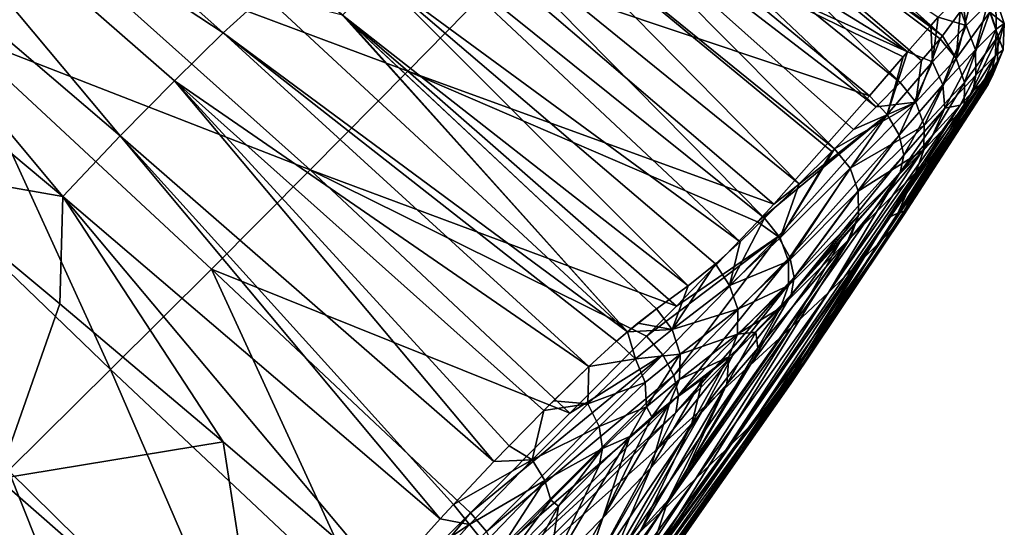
# Model space of a CAD drawing. Header units: metres. Extents: x -42 to 201, y -88 to 88.
# Tile 242 of 256: x 93 to 107, y -65 to -58. Entities that reach past the tile are written whole.
import ezdxf

# ---------------------------------------------------------------- set-up
doc = ezdxf.new("R2010")
doc.units = ezdxf.units.M
doc.layers.add('solid_500770_01', color=7, linetype='CONTINUOUS')

msp = doc.modelspace()

# ---------------------------------------------------------------- linework, layer by layer
at = {"layer": 'solid_500770_01'}
for points in [[(96.248077, -58.471626, 16.664108), (91.216385, -53.989372, 15.983291), (90.503624, -54.690037, 16.843178)], [(96.809929, -57.954315, 15.716214), (91.216385, -53.989372, 15.983291), (96.248077, -58.471626, 16.664108)], [(100.338036, -54.410667, -8.831664), (106.011749, -58.257519, -7.95133), (105.909378, -58.369705, -8.215117)], [(105.591629, -58.727077, -8.887603), (100.338036, -54.410667, -8.831664), (105.909378, -58.369705, -8.215117)], [(100.555634, -55.6367, -9.654135), (100.338036, -54.410667, -8.831664), (105.591629, -58.727077, -8.887603)], [(106.070053, -58.510841, -0.961095), (101.596497, -54.507782, -1.141862), (101.200226, -54.913307, 0.874283)], [(106.070053, -58.510841, -0.961095), (106.31179, -58.183937, -2.369999), (101.596497, -54.507782, -1.141862)], [(90.503624, -54.690037, 16.843178), (89.713264, -55.492268, 17.529449), (94.842194, -59.877304, 18.110014)], [(95.58165, -59.12368, 17.471846), (90.503624, -54.690037, 16.843178), (94.842194, -59.877304, 18.110014)], [(96.248077, -58.471626, 16.664108), (90.503624, -54.690037, 16.843178), (95.58165, -59.12368, 17.471846)], [(105.492889, -59.147739, 1.935966), (101.200226, -54.913307, 0.874283), (100.791016, -55.342678, 2.883104)], [(106.037651, -58.55106, -0.783465), (106.070053, -58.510841, -0.961095), (101.200226, -54.913307, 0.874283)], [(105.78141, -58.846321, 0.546999), (106.037651, -58.55106, -0.783465), (101.200226, -54.913307, 0.874283)], [(105.492889, -59.147739, 1.935966), (105.78141, -58.846321, 0.546999), (101.200226, -54.913307, 0.874283)], [(89.139381, -55.287106, -14.944443), (93.88736, -57.169415, -13.874063), (92.601295, -58.462742, -15.222231)], [(105.162926, -59.482403, 3.463368), (100.791016, -55.342678, 2.883104), (100.35994, -55.789627, 4.886303)], [(105.162926, -59.482403, 3.463368), (105.492889, -59.147739, 1.935966), (100.791016, -55.342678, 2.883104)], [(89.713264, -55.492268, 17.529449), (88.876183, -56.366463, 18.008064), (94.060013, -60.703751, 18.544207)], [(94.842194, -59.877304, 18.110014), (89.713264, -55.492268, 17.529449), (94.060013, -60.703751, 18.544207)], [(102.825478, -57.474701, -9.660658), (100.555634, -55.6367, -9.654135), (105.591629, -58.727077, -8.887603)], [(104.596252, -60.051476, 5.987308), (100.35994, -55.789627, 4.886303), (99.901314, -56.248238, 6.88236)], [(104.855583, -59.79155, 4.846524), (105.162926, -59.482403, 3.463368), (100.35994, -55.789627, 4.886303)], [(104.596252, -60.051476, 5.987308), (104.855583, -59.79155, 4.846524), (100.35994, -55.789627, 4.886303)], [(93.88736, -57.169415, -13.874063), (95.156395, -55.886501, -12.493622), (98.769356, -58.993347, -12.611698)], [(98.769356, -58.993347, -12.611698), (95.156395, -55.886501, -12.493622), (100.081665, -57.655182, -11.141843)], [(104.113235, -60.53302, 8.050831), (99.901314, -56.248238, 6.88236), (99.415894, -56.717731, 8.868042)], [(104.559448, -60.088291, 6.147291), (104.596252, -60.051476, 5.987308), (99.901314, -56.248238, 6.88236)], [(104.113235, -60.53302, 8.050831), (104.559448, -60.088291, 6.147291), (99.901314, -56.248238, 6.88236)], [(94.060013, -60.703751, 18.544207), (88.876183, -56.366463, 18.008064), (91.773354, -60.302193, 18.590715)], [(103.638573, -61.002064, 10.006852), (99.415894, -56.717731, 8.868042), (98.910126, -57.203217, 10.841623)], [(103.638573, -61.002064, 10.006852), (104.113235, -60.53302, 8.050831), (99.415894, -56.717731, 8.868042)], [(92.601295, -58.462742, -15.222231), (93.88736, -57.169415, -13.874063), (97.435463, -60.341599, -14.053167)], [(97.435463, -60.341599, -14.053167), (93.88736, -57.169415, -13.874063), (98.769356, -58.993347, -12.611698)], [(103.304695, -61.323826, 11.332619), (98.910126, -57.203217, 10.841623), (98.391846, -57.711983, 12.805762)], [(103.304695, -61.323826, 11.332619), (103.638573, -61.002064, 10.006852), (98.910126, -57.203217, 10.841623)], [(100.081665, -57.655182, -11.141843), (102.825478, -57.474701, -9.660658), (105.072548, -59.329021, -9.668747)], [(102.825478, -57.474701, -9.660658), (105.591629, -58.727077, -8.887603), (105.529961, -58.797668, -8.99816)], [(105.072548, -59.329021, -9.668747), (102.825478, -57.474701, -9.660658), (105.529961, -58.797668, -8.99816)], [(98.769356, -58.993347, -12.611698), (100.081665, -57.655182, -11.141843), (103.764153, -60.810833, -11.221221)], [(103.764153, -60.810833, -11.221221), (100.081665, -57.655182, -11.141843), (105.072548, -59.329021, -9.668747)], [(102.59655, -61.923164, 13.897183), (98.391846, -57.711983, 12.805762), (97.875618, -58.230145, 14.776765)], [(102.967705, -61.624664, 12.5963), (103.304695, -61.323826, 11.332619), (98.391846, -57.711983, 12.805762)], [(102.59655, -61.923164, 13.897183), (102.967705, -61.624664, 12.5963), (98.391846, -57.711983, 12.805762)], [(106.255936, -58.822006, -0.80325), (106.489632, -57.911926, -3.501028), (106.31179, -58.183937, -2.369999)], [(106.714195, -58.185528, -3.535084), (106.489632, -57.911926, -3.501028), (106.255936, -58.822006, -0.80325)], [(106.393616, -58.371059, -7.485133), (106.258286, -57.995895, -7.164881), (106.327736, -57.925308, -6.883811)], [(106.685364, -58.079288, -6.215757), (106.393616, -58.371059, -7.485133), (106.327736, -57.925308, -6.883811)], [(101.767113, -62.551445, 16.33214), (96.809929, -57.954315, 15.716214), (96.248077, -58.471626, 16.664108)], [(97.875618, -58.230145, 14.776765), (96.809929, -57.954315, 15.716214), (101.767113, -62.551445, 16.33214)], [(106.393616, -58.371059, -7.485133), (106.011749, -58.257519, -7.95133), (106.258286, -57.995895, -7.164881)], [(106.802574, -58.419815, -6.185047), (106.685364, -58.079288, -6.215757), (106.797684, -57.998905, -4.879306)], [(106.912987, -58.341225, -4.892128), (106.797684, -57.998905, -4.879306), (106.714195, -58.185528, -3.535084)], [(106.912987, -58.341225, -4.892128), (106.802574, -58.419815, -6.185047), (106.797684, -57.998905, -4.879306)], [(106.255936, -58.822006, -0.80325), (106.31179, -58.183937, -2.369999), (106.070053, -58.510841, -0.961095)], [(106.714195, -58.185528, -3.535084), (106.255936, -58.822006, -0.80325), (106.37027, -59.147079, -0.854833)], [(106.829742, -58.515629, -3.599343), (106.714195, -58.185528, -3.535084), (106.37027, -59.147079, -0.854833)], [(106.519409, -58.703007, -7.417114), (106.393616, -58.371059, -7.485133), (106.685364, -58.079288, -6.215757)], [(106.802574, -58.419815, -6.185047), (106.519409, -58.703007, -7.417114), (106.685364, -58.079288, -6.215757)], [(106.912987, -58.341225, -4.892128), (106.714195, -58.185528, -3.535084), (106.829742, -58.515629, -3.599343)], [(97.975357, -58.322979, 14.790901), (97.875618, -58.230145, 14.776765), (101.767113, -62.551445, 16.33214)], [(102.162407, -62.239174, 15.333252), (97.875618, -58.230145, 14.776765), (97.975357, -58.322979, 14.790901)], [(102.59655, -61.923164, 13.897183), (97.875618, -58.230145, 14.776765), (102.162407, -62.239174, 15.333252)], [(102.162407, -62.239174, 15.333252), (97.975357, -58.322979, 14.790901), (101.767113, -62.551445, 16.33214)], [(105.932037, -58.864605, -8.646168), (105.909378, -58.369705, -8.215117), (106.011749, -58.257519, -7.95133)], [(106.393616, -58.371059, -7.485133), (105.932037, -58.864605, -8.646168), (106.011749, -58.257519, -7.95133)], [(106.898987, -58.702209, -4.903786), (106.792229, -58.777145, -6.131674), (106.912987, -58.341225, -4.892128)], [(106.792229, -58.777145, -6.131674), (106.802574, -58.419815, -6.185047), (106.912987, -58.341225, -4.892128)], [(106.898987, -58.702209, -4.903786), (106.912987, -58.341225, -4.892128), (106.829742, -58.515629, -3.599343)], [(92.601295, -58.462742, -15.222231), (94.708549, -63.068424, -16.854755), (91.286461, -59.770222, -16.546144)], [(92.601295, -58.462742, -15.222231), (97.435463, -60.341599, -14.053167), (96.086296, -61.698372, -15.463978)], [(92.601295, -58.462742, -15.222231), (96.086296, -61.698372, -15.463978), (94.708549, -63.068424, -16.854755)], [(101.241005, -63.028118, 17.23127), (96.248077, -58.471626, 16.664108), (95.58165, -59.12368, 17.471846)], [(101.618568, -62.68108, 16.619751), (96.248077, -58.471626, 16.664108), (101.241005, -63.028118, 17.23127)], [(101.767113, -62.551445, 16.33214), (96.248077, -58.471626, 16.664108), (101.618568, -62.68108, 16.619751)], [(105.932037, -58.864605, -8.646168), (105.591629, -58.727077, -8.887603), (105.909378, -58.369705, -8.215117)], [(106.074364, -59.179893, -8.541392), (105.932037, -58.864605, -8.646168), (106.393616, -58.371059, -7.485133)], [(106.519409, -58.703007, -7.417114), (106.074364, -59.179893, -8.541392), (106.393616, -58.371059, -7.485133)], [(106.522072, -59.047329, -7.307219), (106.519409, -58.703007, -7.417114), (106.802574, -58.419815, -6.185047)], [(106.792229, -58.777145, -6.131674), (106.522072, -59.047329, -7.307219), (106.802574, -58.419815, -6.185047)], [(105.704422, -59.415421, 1.923599), (106.037651, -58.55106, -0.783465), (105.78141, -58.846321, 0.546999)], [(106.255936, -58.822006, -0.80325), (106.037651, -58.55106, -0.783465), (105.704422, -59.415421, 1.923599)], [(106.255936, -58.822006, -0.80325), (106.070053, -58.510841, -0.961095), (106.037651, -58.55106, -0.783465)], [(106.821663, -58.860489, -3.685677), (106.829742, -58.515629, -3.599343), (106.366768, -59.486927, -0.931611)], [(106.829742, -58.515629, -3.599343), (106.37027, -59.147079, -0.854833), (106.366768, -59.486927, -0.931611)], [(106.898987, -58.702209, -4.903786), (106.829742, -58.515629, -3.599343), (106.821663, -58.860489, -3.685677)], [(105.315674, -59.584175, -9.62116), (105.529961, -58.797668, -8.99816), (105.591629, -58.727077, -8.887603)], [(105.932037, -58.864605, -8.646168), (105.315674, -59.584175, -9.62116), (105.591629, -58.727077, -8.887603)], [(106.101135, -59.500095, -8.375878), (106.074364, -59.179893, -8.541392), (106.519409, -58.703007, -7.417114)], [(106.522072, -59.047329, -7.307219), (106.101135, -59.500095, -8.375878), (106.519409, -58.703007, -7.417114)], [(106.898987, -58.702209, -4.903786), (106.758751, -59.035244, -4.866826), (106.725227, -59.045513, -5.513208)], [(106.898987, -58.702209, -4.903786), (106.725227, -59.045513, -5.513208), (106.792229, -58.777145, -6.131674)], [(106.898987, -58.702209, -4.903786), (106.821663, -58.860489, -3.685677), (106.758751, -59.035244, -4.866826)], [(105.315674, -59.584175, -9.62116), (105.072548, -59.329021, -9.668747), (105.529961, -58.797668, -8.99816)], [(105.478493, -59.866982, -9.479884), (105.315674, -59.584175, -9.62116), (105.932037, -58.864605, -8.646168)], [(106.074364, -59.179893, -8.541392), (105.478493, -59.866982, -9.479884), (105.932037, -58.864605, -8.646168)], [(105.704422, -59.415421, 1.923599), (105.78141, -58.846321, 0.546999), (105.492889, -59.147739, 1.935966)], [(106.255936, -58.822006, -0.80325), (105.704422, -59.415421, 1.923599), (105.81662, -59.734764, 1.878804)], [(106.37027, -59.147079, -0.854833), (106.255936, -58.822006, -0.80325), (105.81662, -59.734764, 1.878804)], [(106.821663, -58.860489, -3.685677), (106.246056, -59.799961, -1.024347), (106.278221, -59.761189, -1.204559)], [(106.821663, -58.860489, -3.685677), (106.366768, -59.486927, -0.931611), (106.246056, -59.799961, -1.024347)], [(106.821663, -58.860489, -3.685677), (106.278221, -59.761189, -1.204559), (106.518219, -59.443718, -2.633962)], [(106.792229, -58.777145, -6.131674), (106.631279, -59.127098, -6.210665), (106.484451, -59.272694, -6.879288)], [(106.792229, -58.777145, -6.131674), (106.484451, -59.272694, -6.879288), (106.522072, -59.047329, -7.307219)], [(106.821663, -58.860489, -3.685677), (106.518219, -59.443718, -2.633962), (106.690979, -59.176502, -3.783168)], [(106.792229, -58.777145, -6.131674), (106.725227, -59.045513, -5.513208), (106.631279, -59.127098, -6.210665)], [(106.821663, -58.860489, -3.685677), (106.690979, -59.176502, -3.783168), (106.758751, -59.035244, -4.866826)], [(97.435463, -60.341599, -14.053167), (98.769356, -58.993347, -12.611698), (102.436394, -62.200367, -12.701211)], [(98.769356, -58.993347, -12.611698), (103.764153, -60.810833, -11.221221), (103.541412, -61.051537, -11.476254)], [(103.541412, -61.051537, -11.476254), (102.436394, -62.200367, -12.701211), (98.769356, -58.993347, -12.611698)], [(95.58165, -59.12368, 17.471846), (94.842194, -59.877304, 18.110014), (99.942963, -64.325363, 18.570374)], [(95.58165, -59.12368, 17.471846), (99.942963, -64.325363, 18.570374), (100.151245, -64.109512, 18.414211)], [(100.627243, -63.626381, 17.980341), (95.58165, -59.12368, 17.471846), (100.151245, -64.109512, 18.414211)], [(101.241005, -63.028118, 17.23127), (95.58165, -59.12368, 17.471846), (100.627243, -63.626381, 17.980341)], [(104.923935, -61.6171, -6.451464), (106.484451, -59.272694, -6.879288), (106.631279, -59.127098, -6.210665)], [(105.236496, -61.304543, -5.091068), (104.923935, -61.6171, -6.451464), (106.631279, -59.127098, -6.210665)], [(105.704422, -59.415421, 1.923599), (105.492889, -59.147739, 1.935966), (105.162926, -59.482403, 3.463368)], [(105.236496, -61.304543, -5.091068), (106.725227, -59.045513, -5.513208), (106.758751, -59.035244, -4.866826)], [(105.44194, -61.083511, -3.70243), (105.236496, -61.304543, -5.091068), (106.758751, -59.035244, -4.866826)], [(105.236496, -61.304543, -5.091068), (106.631279, -59.127098, -6.210665), (106.725227, -59.045513, -5.513208)], [(105.44194, -61.083511, -3.70243), (106.758751, -59.035244, -4.866826), (106.690979, -59.176502, -3.783168)], [(106.366768, -59.486927, -0.931611), (106.37027, -59.147079, -0.854833), (105.816368, -60.068584, 1.806786)], [(106.37027, -59.147079, -0.854833), (105.81662, -59.734764, 1.878804), (105.816368, -60.068584, 1.806786)], [(106.522072, -59.047329, -7.307219), (106.309464, -59.45557, -7.452765), (106.101135, -59.500095, -8.375878)], [(106.522072, -59.047329, -7.307219), (106.484451, -59.272694, -6.879288), (106.309464, -59.45557, -7.452765)], [(104.923935, -61.6171, -6.451464), (106.309464, -59.45557, -7.452765), (106.484451, -59.272694, -6.879288)], [(105.44194, -61.083511, -3.70243), (106.690979, -59.176502, -3.783168), (106.518219, -59.443718, -2.633962)], [(105.540054, -60.142143, -9.263268), (105.478493, -59.866982, -9.479884), (106.074364, -59.179893, -8.541392)], [(106.101135, -59.500095, -8.375878), (105.540054, -60.142143, -9.263268), (106.074364, -59.179893, -8.541392)], [(105.315674, -59.584175, -9.62116), (103.764153, -60.810833, -11.221221), (105.072548, -59.329021, -9.668747)], [(105.704422, -59.415421, 1.923599), (104.855583, -59.79155, 4.846524), (104.596252, -60.051476, 5.987308)], [(105.704422, -59.415421, 1.923599), (104.596252, -60.051476, 5.987308), (104.80619, -60.316113, 5.971294)], [(105.81662, -59.734764, 1.878804), (105.704422, -59.415421, 1.923599), (104.80619, -60.316113, 5.971294)], [(105.704422, -59.415421, 1.923599), (105.162926, -59.482403, 3.463368), (104.855583, -59.79155, 4.846524)], [(104.511505, -62.013954, -7.752151), (105.930901, -59.870174, -8.324766), (106.309464, -59.45557, -7.452765)], [(104.923935, -61.6171, -6.451464), (104.511505, -62.013954, -7.752151), (106.309464, -59.45557, -7.452765)], [(105.540184, -60.954525, -2.317029), (105.44194, -61.083511, -3.70243), (106.518219, -59.443718, -2.633962)], [(106.101135, -59.500095, -8.375878), (105.930901, -59.870174, -8.324766), (105.492599, -60.374905, -8.998691)], [(105.540054, -60.142143, -9.263268), (106.101135, -59.500095, -8.375878), (105.492599, -60.374905, -8.998691)], [(105.540184, -60.954525, -2.317029), (106.518219, -59.443718, -2.633962), (106.278221, -59.761189, -1.204559)], [(106.366768, -59.486927, -0.931611), (105.703964, -60.378212, 1.715969), (105.990639, -60.085548, 0.321024)], [(106.366768, -59.486927, -0.931611), (105.816368, -60.068584, 1.806786), (105.703964, -60.378212, 1.715969)], [(106.101135, -59.500095, -8.375878), (106.309464, -59.45557, -7.452765), (105.930901, -59.870174, -8.324766)], [(106.366768, -59.486927, -0.931611), (105.990639, -60.085548, 0.321024), (106.246056, -59.799961, -1.024347)], [(105.315674, -59.584175, -9.62116), (103.541412, -61.051537, -11.476254), (103.764153, -60.810833, -11.221221)], [(103.827026, -61.250847, -11.376495), (103.541412, -61.051537, -11.476254), (105.315674, -59.584175, -9.62116)], [(103.982864, -61.534321, -11.247208), (103.827026, -61.250847, -11.376495), (105.315674, -59.584175, -9.62116)], [(103.982864, -61.534321, -11.247208), (105.315674, -59.584175, -9.62116), (105.478493, -59.866982, -9.479884)], [(91.286461, -59.770222, -16.546144), (94.708549, -63.068424, -16.854755), (93.317032, -64.444939, -18.212982)], [(105.81662, -59.734764, 1.878804), (104.80619, -60.316113, 5.971294), (104.918442, -60.631947, 5.924519)], [(105.816368, -60.068584, 1.806786), (105.81662, -59.734764, 1.878804), (104.918442, -60.631947, 5.924519)], [(105.540047, -60.909611, -0.959712), (106.246056, -59.799961, -1.024347), (105.990639, -60.085548, 0.321024)], [(105.540047, -60.909611, -0.959712), (105.540184, -60.954525, -2.317029), (106.246056, -59.799961, -1.024347)], [(105.540184, -60.954525, -2.317029), (106.278221, -59.761189, -1.204559), (106.246056, -59.799961, -1.024347)], [(94.842194, -59.877304, 18.110014), (94.060013, -60.703751, 18.544207), (99.211159, -65.105637, 18.970772)], [(94.842194, -59.877304, 18.110014), (99.211159, -65.105637, 18.970772), (99.390862, -64.910988, 18.893356)], [(99.942963, -64.325363, 18.570374), (94.842194, -59.877304, 18.110014), (99.390862, -64.910988, 18.893356)], [(104.044029, -61.809444, -11.042455), (103.982864, -61.534321, -11.247208), (105.478493, -59.866982, -9.479884)], [(104.044029, -61.809444, -11.042455), (105.478493, -59.866982, -9.479884), (105.540054, -60.142143, -9.263268)], [(104.511505, -62.013954, -7.752151), (105.492599, -60.374905, -8.998691), (105.930901, -59.870174, -8.324766)], [(103.850731, -61.269493, 9.993724), (104.596252, -60.051476, 5.987308), (104.559448, -60.088291, 6.147291)], [(104.80619, -60.316113, 5.971294), (104.596252, -60.051476, 5.987308), (103.850731, -61.269493, 9.993724)], [(103.850731, -61.269493, 9.993724), (104.559448, -60.088291, 6.147291), (104.113235, -60.53302, 8.050831)], [(105.816368, -60.068584, 1.806786), (104.809296, -61.271442, 5.768559), (105.703964, -60.378212, 1.715969)], [(105.816368, -60.068584, 1.806786), (104.920662, -60.961891, 5.849221), (104.809296, -61.271442, 5.768559)], [(105.816368, -60.068584, 1.806786), (104.918442, -60.631947, 5.924519), (104.920662, -60.961891, 5.849221)], [(105.460762, -60.93082, 0.35819), (105.990639, -60.085548, 0.321024), (105.703964, -60.378212, 1.715969)], [(105.460762, -60.93082, 0.35819), (105.540047, -60.909611, -0.959712), (105.990639, -60.085548, 0.321024)], [(105.540054, -60.142143, -9.263268), (105.492599, -60.374905, -8.998691), (104.000893, -62.045254, -10.789132)], [(104.044029, -61.809444, -11.042455), (105.540054, -60.142143, -9.263268), (104.000893, -62.045254, -10.789132)], [(94.060013, -60.703751, 18.544207), (91.773354, -60.302193, 18.590715), (94.01918, -62.171024, 18.790638)], [(93.17643, -64.561188, 18.957861), (94.01918, -62.171024, 18.790638), (91.773354, -60.302193, 18.590715)], [(96.086296, -61.698372, -15.463978), (97.435463, -60.341599, -14.053167), (100.981659, -63.664936, -14.252679)], [(97.435463, -60.341599, -14.053167), (102.436394, -62.200367, -12.701211), (102.029358, -62.611614, -13.139906)], [(100.981659, -63.664936, -14.252679), (97.435463, -60.341599, -14.053167), (102.029358, -62.611614, -13.139906)], [(104.80619, -60.316113, 5.971294), (103.850731, -61.269493, 9.993724), (103.964104, -61.587894, 9.943835)], [(104.918442, -60.631947, 5.924519), (104.80619, -60.316113, 5.971294), (103.964104, -61.587894, 9.943835)], [(105.703964, -60.378212, 1.715969), (104.809296, -61.271442, 5.768559), (102.019638, -65.76844, 4.078377)], [(105.332161, -60.9916, 1.644567), (105.703964, -60.378212, 1.715969), (102.019638, -65.76844, 4.078377)], [(104.000893, -62.045254, -10.789132), (105.492599, -60.374905, -8.998691), (104.691551, -61.293999, -9.977096)], [(104.012238, -62.482475, -8.967404), (104.691551, -61.293999, -9.977096), (105.492599, -60.374905, -8.998691)], [(104.511505, -62.013954, -7.752151), (104.012238, -62.482475, -8.967404), (105.492599, -60.374905, -8.998691)], [(105.460762, -60.93082, 0.35819), (105.703964, -60.378212, 1.715969), (105.332161, -60.9916, 1.644567)], [(103.850731, -61.269493, 9.993724), (104.113235, -60.53302, 8.050831), (103.638573, -61.002064, 10.006852)], [(104.918442, -60.631947, 5.924519), (103.964104, -61.587894, 9.943835), (103.965752, -61.919849, 9.863222)], [(104.920662, -60.961891, 5.849221), (104.918442, -60.631947, 5.924519), (103.965752, -61.919849, 9.863222)], [(94.060013, -60.703751, 18.544207), (94.01918, -62.171024, 18.790638), (96.245575, -64.053322, 18.975468)], [(94.060013, -60.703751, 18.544207), (96.245575, -64.053322, 18.975468), (98.452477, -65.949059, 19.145357)], [(99.211159, -65.105637, 18.970772), (94.060013, -60.703751, 18.544207), (98.452477, -65.949059, 19.145357)], [(104.156944, -62.859047, 1.423897), (105.332161, -60.9916, 1.644567), (102.019638, -65.76844, 4.078377)], [(103.159256, -61.918625, 12.675414), (103.638573, -61.002064, 10.006852), (103.304695, -61.323826, 11.332619)], [(103.850731, -61.269493, 9.993724), (103.638573, -61.002064, 10.006852), (103.159256, -61.918625, 12.675414)], [(104.920662, -60.961891, 5.849221), (103.855537, -62.226646, 9.761221), (104.775223, -61.305523, 5.916582)], [(104.920662, -60.961891, 5.849221), (103.965752, -61.919849, 9.863222), (103.855537, -62.226646, 9.761221)], [(103.907852, -63.364857, -3.163922), (105.44194, -61.083511, -3.70243), (105.540184, -60.954525, -2.317029)], [(103.999428, -63.259968, -1.988666), (103.907852, -63.364857, -3.163922), (105.540184, -60.954525, -2.317029)], [(103.956757, -63.253712, 0.279386), (105.460762, -60.93082, 0.35819), (105.332161, -60.9916, 1.644567)], [(103.956757, -63.253712, 0.279386), (104.010643, -63.228226, -0.837717), (105.460762, -60.93082, 0.35819)], [(103.956757, -63.253712, 0.279386), (105.332161, -60.9916, 1.644567), (104.156944, -62.859047, 1.423897)], [(103.999428, -63.259968, -1.988666), (105.540184, -60.954525, -2.317029), (105.540047, -60.909611, -0.959712)], [(104.010643, -63.228226, -0.837717), (103.999428, -63.259968, -1.988666), (105.540047, -60.909611, -0.959712)], [(104.010643, -63.228226, -0.837717), (105.540047, -60.909611, -0.959712), (105.460762, -60.93082, 0.35819)], [(104.920662, -60.961891, 5.849221), (104.775223, -61.305523, 5.916582), (104.809296, -61.271442, 5.768559)], [(103.827026, -61.250847, -11.376495), (102.436394, -62.200367, -12.701211), (103.541412, -61.051537, -11.476254)], [(103.729164, -63.550098, -4.342411), (105.236496, -61.304543, -5.091068), (105.44194, -61.083511, -3.70243)], [(103.907852, -63.364857, -3.163922), (103.729164, -63.550098, -4.342411), (105.44194, -61.083511, -3.70243)], [(102.324158, -64.850227, 8.055097), (102.019638, -65.76844, 4.078377), (104.809296, -61.271442, 5.768559)], [(103.827026, -61.250847, -11.376495), (102.029358, -62.611614, -13.139906), (102.436394, -62.200367, -12.701211)], [(102.251671, -62.868763, -13.106738), (102.029358, -62.611614, -13.139906), (103.827026, -61.250847, -11.376495)], [(102.402298, -63.149761, -12.984197), (102.251671, -62.868763, -13.106738), (103.827026, -61.250847, -11.376495)], [(102.571815, -64.444138, 8.323507), (102.324158, -64.850227, 8.055097), (104.809296, -61.271442, 5.768559)], [(102.402298, -63.149761, -12.984197), (103.827026, -61.250847, -11.376495), (103.982864, -61.534321, -11.247208)], [(103.547455, -62.776836, 9.408742), (102.571815, -64.444138, 8.323507), (104.809296, -61.271442, 5.768559)], [(103.964104, -61.587894, 9.943835), (103.850731, -61.269493, 9.993724), (103.159256, -61.918625, 12.675414)], [(103.443687, -63.005978, -10.084105), (104.000893, -62.045254, -10.789132), (104.691551, -61.293999, -9.977096)], [(104.012238, -62.482475, -8.967404), (103.443687, -63.005978, -10.084105), (104.691551, -61.293999, -9.977096)], [(103.463799, -63.81546, -5.497379), (104.923935, -61.6171, -6.451464), (105.236496, -61.304543, -5.091068)], [(103.729164, -63.550098, -4.342411), (103.463799, -63.81546, -5.497379), (105.236496, -61.304543, -5.091068)], [(103.547455, -62.776836, 9.408742), (104.809296, -61.271442, 5.768559), (103.855537, -62.226646, 9.761221)], [(104.809296, -61.271442, 5.768559), (104.775223, -61.305523, 5.916582), (103.855537, -62.226646, 9.761221)], [(103.159256, -61.918625, 12.675414), (103.304695, -61.323826, 11.332619), (102.967705, -61.624664, 12.5963)], [(102.463875, -63.421673, -12.786927), (102.402298, -63.149761, -12.984197), (103.982864, -61.534321, -11.247208)], [(102.463875, -63.421673, -12.786927), (103.982864, -61.534321, -11.247208), (104.044029, -61.809444, -11.042455)], [(96.086296, -61.698372, -15.463978), (98.249489, -66.397087, -17.059902), (94.708549, -63.068424, -16.854755)], [(96.086296, -61.698372, -15.463978), (100.981659, -63.664936, -14.252679), (99.623009, -65.025635, -15.665047)], [(96.086296, -61.698372, -15.463978), (99.623009, -65.025635, -15.665047), (98.249489, -66.397087, -17.059902)], [(102.377495, -62.522251, 15.340445), (102.967705, -61.624664, 12.5963), (102.59655, -61.923164, 13.897183)], [(103.159256, -61.918625, 12.675414), (102.967705, -61.624664, 12.5963), (102.377495, -62.522251, 15.340445)], [(103.11792, -64.154785, -6.602051), (104.511505, -62.013954, -7.752151), (104.923935, -61.6171, -6.451464)], [(103.463799, -63.81546, -5.497379), (103.11792, -64.154785, -6.602051), (104.923935, -61.6171, -6.451464)], [(103.964104, -61.587894, 9.943835), (103.159256, -61.918625, 12.675414), (103.272285, -62.244987, 12.629572)], [(103.965752, -61.919849, 9.863222), (103.964104, -61.587894, 9.943835), (103.272285, -62.244987, 12.629572)], [(104.044029, -61.809444, -11.042455), (103.206131, -62.870243, -11.689247), (102.428574, -63.652344, -12.537814)], [(102.463875, -63.421673, -12.786927), (104.044029, -61.809444, -11.042455), (102.428574, -63.652344, -12.537814)], [(104.044029, -61.809444, -11.042455), (104.000893, -62.045254, -10.789132), (103.206131, -62.870243, -11.689247)], [(102.377495, -62.522251, 15.340445), (102.59655, -61.923164, 13.897183), (102.162407, -62.239174, 15.333252)], [(103.272285, -62.244987, 12.629572), (103.159256, -61.918625, 12.675414), (102.377495, -62.522251, 15.340445)], [(103.965752, -61.919849, 9.863222), (103.269684, -62.583942, 12.548998), (103.855537, -62.226646, 9.761221)], [(103.965752, -61.919849, 9.863222), (103.272285, -62.244987, 12.629572), (103.269684, -62.583942, 12.548998)], [(102.702263, -64.557129, -7.634497), (104.012238, -62.482475, -8.967404), (104.511505, -62.013954, -7.752151)], [(103.11792, -64.154785, -6.602051), (102.702263, -64.557129, -7.634497), (104.511505, -62.013954, -7.752151)], [(102.826241, -63.565346, -11.10854), (103.206131, -62.870243, -11.689247), (104.000893, -62.045254, -10.789132)], [(103.443687, -63.005978, -10.084105), (102.826241, -63.565346, -11.10854), (104.000893, -62.045254, -10.789132)], [(93.17643, -64.561188, 18.957861), (96.245575, -64.053322, 18.975468), (94.01918, -62.171024, 18.790638)], [(102.162407, -62.239174, 15.333252), (101.767113, -62.551445, 16.33214), (101.909607, -62.432224, 16.020689)], [(102.377495, -62.522251, 15.340445), (102.162407, -62.239174, 15.333252), (101.909607, -62.432224, 16.020689)], [(103.272285, -62.244987, 12.629572), (102.377495, -62.522251, 15.340445), (102.486832, -62.858562, 15.303215)], [(103.269684, -62.583942, 12.548998), (103.272285, -62.244987, 12.629572), (102.486832, -62.858562, 15.303215)], [(103.269684, -62.583942, 12.548998), (103.518761, -62.557693, 11.087226), (103.855537, -62.226646, 9.761221)], [(103.518761, -62.557693, 11.087226), (103.547455, -62.776836, 9.408742), (103.855537, -62.226646, 9.761221)], [(102.377495, -62.522251, 15.340445), (101.909607, -62.432224, 16.020689), (101.767113, -62.551445, 16.33214)], [(102.231018, -65.007851, -8.583479), (103.443687, -63.005978, -10.084105), (104.012238, -62.482475, -8.967404)], [(102.702263, -64.557129, -7.634497), (102.231018, -65.007851, -8.583479), (104.012238, -62.482475, -8.967404)], [(102.251671, -62.868763, -13.106738), (100.981659, -63.664936, -14.252679), (102.029358, -62.611614, -13.139906)], [(101.876587, -62.920437, 16.539795), (101.767113, -62.551445, 16.33214), (101.618568, -62.68108, 16.619751)], [(101.876587, -62.920437, 16.539795), (102.377495, -62.522251, 15.340445), (101.767113, -62.551445, 16.33214)], [(102.486832, -62.858562, 15.303215), (102.377495, -62.522251, 15.340445), (101.876587, -62.920437, 16.539795)], [(103.269684, -62.583942, 12.548998), (102.476601, -63.205585, 15.226297), (103.152481, -62.893848, 12.439909)], [(103.269684, -62.583942, 12.548998), (102.486832, -62.858562, 15.303215), (102.476601, -63.205585, 15.226297)], [(103.123352, -63.268738, 10.528059), (103.547455, -62.776836, 9.408742), (103.518761, -62.557693, 11.087226)], [(103.123352, -63.268738, 10.528059), (103.518761, -62.557693, 11.087226), (103.152481, -62.893848, 12.439909)], [(103.269684, -62.583942, 12.548998), (103.152481, -62.893848, 12.439909), (103.518761, -62.557693, 11.087226)], [(101.876587, -62.920437, 16.539795), (101.618568, -62.68108, 16.619751), (101.241005, -63.028118, 17.23127)], [(103.123352, -63.268738, 10.528059), (102.571815, -64.444138, 8.323507), (103.547455, -62.776836, 9.408742)], [(102.251671, -62.868763, -13.106738), (99.623009, -65.025635, -15.665047), (100.981659, -63.664936, -14.252679)], [(99.842369, -65.28093, -15.631781), (99.623009, -65.025635, -15.665047), (102.251671, -62.868763, -13.106738)], [(99.842369, -65.28093, -15.631781), (102.251671, -62.868763, -13.106738), (102.402298, -63.149761, -12.984197)], [(102.008224, -63.246284, 16.455647), (102.486832, -62.858562, 15.303215), (101.876587, -62.920437, 16.539795)], [(102.025246, -63.576149, 16.309053), (102.486832, -62.858562, 15.303215), (102.008224, -63.246284, 16.455647)], [(103.860962, -63.313046, 1.369478), (104.156944, -62.859047, 1.423897), (102.019638, -65.76844, 4.078377)], [(102.025246, -63.576149, 16.309053), (102.476601, -63.205585, 15.226297), (102.486832, -62.858562, 15.303215)], [(102.180069, -64.144638, -12.068662), (102.428574, -63.652344, -12.537814), (103.206131, -62.870243, -11.689247)], [(102.826241, -63.565346, -11.10854), (102.180069, -64.144638, -12.068662), (103.206131, -62.870243, -11.689247)], [(103.152481, -62.893848, 12.439909), (102.348083, -63.519444, 15.119419), (102.796356, -63.188652, 13.669744)], [(102.476601, -63.205585, 15.226297), (102.348083, -63.519444, 15.119419), (103.152481, -62.893848, 12.439909)], [(102.645317, -63.804825, 11.635934), (103.152481, -62.893848, 12.439909), (102.796356, -63.188652, 13.669744)], [(102.645317, -63.804825, 11.635934), (103.123352, -63.268738, 10.528059), (103.152481, -62.893848, 12.439909)], [(103.956757, -63.253712, 0.279386), (104.156944, -62.859047, 1.423897), (103.860962, -63.313046, 1.369478)], [(101.241005, -63.028118, 17.23127), (100.627243, -63.626381, 17.980341), (100.759117, -63.495205, 17.839422)], [(101.22776, -63.537449, 17.53981), (101.241005, -63.028118, 17.23127), (100.759117, -63.495205, 17.839422)], [(101.22776, -63.537449, 17.53981), (101.876587, -62.920437, 16.539795), (101.241005, -63.028118, 17.23127)], [(102.008224, -63.246284, 16.455647), (101.876587, -62.920437, 16.539795), (101.22776, -63.537449, 17.53981)], [(101.720421, -65.490051, -9.45423), (102.826241, -63.565346, -11.10854), (103.443687, -63.005978, -10.084105)], [(102.231018, -65.007851, -8.583479), (101.720421, -65.490051, -9.45423), (103.443687, -63.005978, -10.084105)], [(94.708549, -63.068424, -16.854755), (96.778496, -67.858574, -18.516039), (93.317032, -64.444939, -18.212982)], [(94.708549, -63.068424, -16.854755), (98.249489, -66.397087, -17.059902), (96.778496, -67.858574, -18.516039)], [(99.993393, -65.557808, -15.509295), (99.842369, -65.28093, -15.631781), (102.402298, -63.149761, -12.984197)], [(99.993393, -65.557808, -15.509295), (102.402298, -63.149761, -12.984197), (102.463875, -63.421673, -12.786927)], [(101.378922, -63.843891, 17.422205), (102.008224, -63.246284, 16.455647), (101.22776, -63.537449, 17.53981)], [(102.025246, -63.576149, 16.309053), (102.008224, -63.246284, 16.455647), (101.378922, -63.843891, 17.422205)], [(101.95211, -65.258728, 9.001383), (102.324158, -64.850227, 8.055097), (103.123352, -63.268738, 10.528059)], [(101.95211, -65.258728, 9.001383), (103.123352, -63.268738, 10.528059), (102.645317, -63.804825, 11.635934)], [(102.540779, -65.263359, 1.132108), (103.860962, -63.313046, 1.369478), (102.019638, -65.76844, 4.078377)], [(102.476601, -63.205585, 15.226297), (102.025246, -63.576149, 16.309053), (102.101372, -63.712639, 15.763081)], [(102.085632, -64.409538, 12.715321), (102.796356, -63.188652, 13.669744), (102.348083, -63.519444, 15.119419)], [(102.085632, -64.409538, 12.715321), (102.645317, -63.804825, 11.635934), (102.796356, -63.188652, 13.669744)], [(102.476601, -63.205585, 15.226297), (102.101372, -63.712639, 15.763081), (102.348083, -63.519444, 15.119419)], [(103.123352, -63.268738, 10.528059), (102.324158, -64.850227, 8.055097), (102.571815, -64.444138, 8.323507)], [(102.327225, -65.611534, -2.623132), (103.907852, -63.364857, -3.163922), (103.999428, -63.259968, -1.988666)], [(102.407127, -65.527763, -1.658368), (102.327225, -65.611534, -2.623132), (103.999428, -63.259968, -1.988666)], [(102.3862, -65.530449, 0.200449), (103.956757, -63.253712, 0.279386), (103.860962, -63.313046, 1.369478)], [(102.3862, -65.530449, 0.200449), (102.422783, -65.505188, -0.714572), (103.956757, -63.253712, 0.279386)], [(102.3862, -65.530449, 0.200449), (103.860962, -63.313046, 1.369478), (102.540779, -65.263359, 1.132108)], [(102.407127, -65.527763, -1.658368), (103.999428, -63.259968, -1.988666), (104.010643, -63.228226, -0.837717)], [(102.422783, -65.505188, -0.714572), (102.407127, -65.527763, -1.658368), (104.010643, -63.228226, -0.837717)], [(102.422783, -65.505188, -0.714572), (104.010643, -63.228226, -0.837717), (103.956757, -63.253712, 0.279386)], [(100.058136, -65.825066, -15.312197), (99.993393, -65.557808, -15.509295), (102.463875, -63.421673, -12.786927)], [(100.058136, -65.825066, -15.312197), (102.463875, -63.421673, -12.786927), (102.428574, -63.652344, -12.537814)], [(102.177895, -65.762573, -3.591356), (103.729164, -63.550098, -4.342411), (103.907852, -63.364857, -3.163922)], [(102.327225, -65.611534, -2.623132), (102.177895, -65.762573, -3.591356), (103.907852, -63.364857, -3.163922)], [(100.464493, -64.300667, 18.324423), (101.22776, -63.537449, 17.53981), (100.627243, -63.626381, 17.980341)], [(101.378922, -63.843891, 17.422205), (101.22776, -63.537449, 17.53981), (100.464493, -64.300667, 18.324423)], [(101.22776, -63.537449, 17.53981), (100.759117, -63.495205, 17.839422), (100.627243, -63.626381, 17.980341)], [(101.182838, -65.993866, -10.26546), (102.180069, -64.144638, -12.068662), (102.826241, -63.565346, -11.10854)], [(101.720421, -65.490051, -9.45423), (101.182838, -65.993866, -10.26546), (102.826241, -63.565346, -11.10854)], [(101.425713, -64.143974, 17.226377), (102.025246, -63.576149, 16.309053), (101.378922, -63.843891, 17.422205)], [(101.425713, -64.143974, 17.226377), (101.798012, -63.982738, 16.346844), (102.025246, -63.576149, 16.309053)], [(101.433334, -65.092575, 13.741602), (102.348083, -63.519444, 15.119419), (102.101372, -63.712639, 15.763081)], [(101.433334, -65.092575, 13.741602), (102.085632, -64.409538, 12.715321), (102.348083, -63.519444, 15.119419)], [(102.025246, -63.576149, 16.309053), (101.798012, -63.982738, 16.346844), (102.101372, -63.712639, 15.763081)], [(101.95977, -65.980698, -4.540728), (103.463799, -63.81546, -5.497379), (103.729164, -63.550098, -4.342411)], [(102.177895, -65.762573, -3.591356), (101.95977, -65.980698, -4.540728), (103.729164, -63.550098, -4.342411)], [(100.029732, -66.051582, -15.062493), (102.428574, -63.652344, -12.537814), (102.180069, -64.144638, -12.068662)], [(100.058136, -65.825066, -15.312197), (102.428574, -63.652344, -12.537814), (100.029732, -66.051582, -15.062493)], [(100.464493, -64.300667, 18.324423), (100.627243, -63.626381, 17.980341), (100.151245, -64.109512, 18.414211)], [(101.433334, -65.092575, 13.741602), (102.101372, -63.712639, 15.763081), (101.798012, -63.982738, 16.346844)], [(100.63813, -64.584633, 18.183708), (101.378922, -63.843891, 17.422205), (100.464493, -64.300667, 18.324423)], [(101.425713, -64.143974, 17.226377), (101.378922, -63.843891, 17.422205), (100.63813, -64.584633, 18.183708)], [(101.534157, -65.70507, 9.938035), (102.645317, -63.804825, 11.635934), (102.085632, -64.409538, 12.715321)], [(101.534157, -65.70507, 9.938035), (101.95211, -65.258728, 9.001383), (102.645317, -63.804825, 11.635934)], [(101.677986, -66.260773, -5.448864), (103.11792, -64.154785, -6.602051), (103.463799, -63.81546, -5.497379)], [(101.95977, -65.980698, -4.540728), (101.677986, -66.260773, -5.448864), (103.463799, -63.81546, -5.497379)], [(100.691521, -65.84996, 14.687696), (101.798012, -63.982738, 16.346844), (101.380936, -64.379738, 16.955338)], [(100.691521, -65.84996, 14.687696), (101.433334, -65.092575, 13.741602), (101.798012, -63.982738, 16.346844)], [(101.425713, -64.143974, 17.226377), (101.380936, -64.379738, 16.955338), (101.798012, -63.982738, 16.346844)], [(96.821953, -67.749092, 19.238796), (96.245575, -64.053322, 18.975468), (93.17643, -64.561188, 18.957861)], [(96.821953, -67.749092, 19.238796), (98.452477, -65.949059, 19.145357), (96.245575, -64.053322, 18.975468)], [(100.464493, -64.300667, 18.324423), (100.151245, -64.109512, 18.414211), (99.942963, -64.325363, 18.570374)], [(100.029732, -66.051582, -15.062493), (102.180069, -64.144638, -12.068662), (101.182838, -65.993866, -10.26546)], [(100.718941, -64.8507, 17.952911), (101.425713, -64.143974, 17.226377), (100.63813, -64.584633, 18.183708)], [(100.718941, -64.8507, 17.952911), (100.823952, -64.93396, 17.553144), (101.425713, -64.143974, 17.226377)], [(101.425713, -64.143974, 17.226377), (100.823952, -64.93396, 17.553144), (101.380936, -64.379738, 16.955338)], [(101.341278, -66.593613, -6.297385), (102.702263, -64.557129, -7.634497), (103.11792, -64.154785, -6.602051)], [(101.677986, -66.260773, -5.448864), (101.341278, -66.593613, -6.297385), (103.11792, -64.154785, -6.602051)], [(100.464493, -64.300667, 18.324423), (99.942963, -64.325363, 18.570374), (99.390862, -64.910988, 18.893356)], [(99.612099, -65.184792, 18.867422), (100.464493, -64.300667, 18.324423), (99.390862, -64.910988, 18.893356)], [(100.63813, -64.584633, 18.183708), (100.464493, -64.300667, 18.324423), (99.612099, -65.184792, 18.867422)], [(100.691521, -65.84996, 14.687696), (101.380936, -64.379738, 16.955338), (100.823952, -64.93396, 17.553144)], [(93.317032, -64.444939, -18.212982), (95.255333, -69.31575, -19.958454), (91.906578, -65.83107, -19.541346)], [(93.317032, -64.444939, -18.212982), (96.778496, -67.858574, -18.516039), (95.255333, -69.31575, -19.958454)], [(101.048721, -66.211021, 10.851231), (102.085632, -64.409538, 12.715321), (101.433334, -65.092575, 13.741602)], [(101.048721, -66.211021, 10.851231), (101.534157, -65.70507, 9.938035), (102.085632, -64.409538, 12.715321)], [(96.821953, -67.749092, 19.238796), (93.17643, -64.561188, 18.957861), (91.505272, -66.256714, 19.04553)], [(99.814194, -65.440186, 18.710835), (100.63813, -64.584633, 18.183708), (99.612099, -65.184792, 18.867422)], [(99.937325, -65.663948, 18.45517), (100.63813, -64.584633, 18.183708), (99.814194, -65.440186, 18.710835)], [(99.937325, -65.663948, 18.45517), (100.718941, -64.8507, 17.952911), (100.63813, -64.584633, 18.183708)], [(100.961021, -66.966957, -7.076797), (102.231018, -65.007851, -8.583479), (102.702263, -64.557129, -7.634497)], [(101.341278, -66.593613, -6.297385), (100.961021, -66.966957, -7.076797), (102.702263, -64.557129, -7.634497)], [(99.612099, -65.184792, 18.867422), (99.390862, -64.910988, 18.893356), (99.211159, -65.105637, 18.970772)], [(99.873314, -66.668167, 15.528398), (100.823952, -64.93396, 17.553144), (100.104012, -65.679268, 18.065584)], [(99.873314, -66.668167, 15.528398), (100.691521, -65.84996, 14.687696), (100.823952, -64.93396, 17.553144)], [(99.937325, -65.663948, 18.45517), (100.104012, -65.679268, 18.065584), (100.718941, -64.8507, 17.952911)], [(100.718941, -64.8507, 17.952911), (100.104012, -65.679268, 18.065584), (100.823952, -64.93396, 17.553144)], [(102.324158, -64.850227, 8.055097), (101.218346, -66.585739, 6.888605), (102.019638, -65.76844, 4.078377)], [(101.95211, -65.258728, 9.001383), (101.218346, -66.585739, 6.888605), (102.324158, -64.850227, 8.055097)], [(97.397568, -67.722488, -18.093634), (98.249489, -66.397087, -17.059902), (99.623009, -65.025635, -15.665047)], [(97.397568, -67.722488, -18.093634), (99.623009, -65.025635, -15.665047), (99.842369, -65.28093, -15.631781)], [(100.550041, -67.366608, -7.791337), (101.720421, -65.490051, -9.45423), (102.231018, -65.007851, -8.583479)], [(100.961021, -66.966957, -7.076797), (100.550041, -67.366608, -7.791337), (102.231018, -65.007851, -8.583479)], [(99.612099, -65.184792, 18.867422), (99.211159, -65.105637, 18.970772), (98.452477, -65.949059, 19.145357)], [(99.612099, -65.184792, 18.867422), (98.452477, -65.949059, 19.145357), (98.716881, -66.182831, 19.101837)], [(99.814194, -65.440186, 18.710835), (99.612099, -65.184792, 18.867422), (98.716881, -66.182831, 19.101837)], [(100.487495, -66.785561, 11.720304), (101.433334, -65.092575, 13.741602), (100.691521, -65.84996, 14.687696)], [(100.487495, -66.785561, 11.720304), (101.048721, -66.211021, 10.851231), (101.433334, -65.092575, 13.741602)]]:
    msp.add_3dface(points, dxfattribs=at)

doc.saveas('drawing.dxf')
